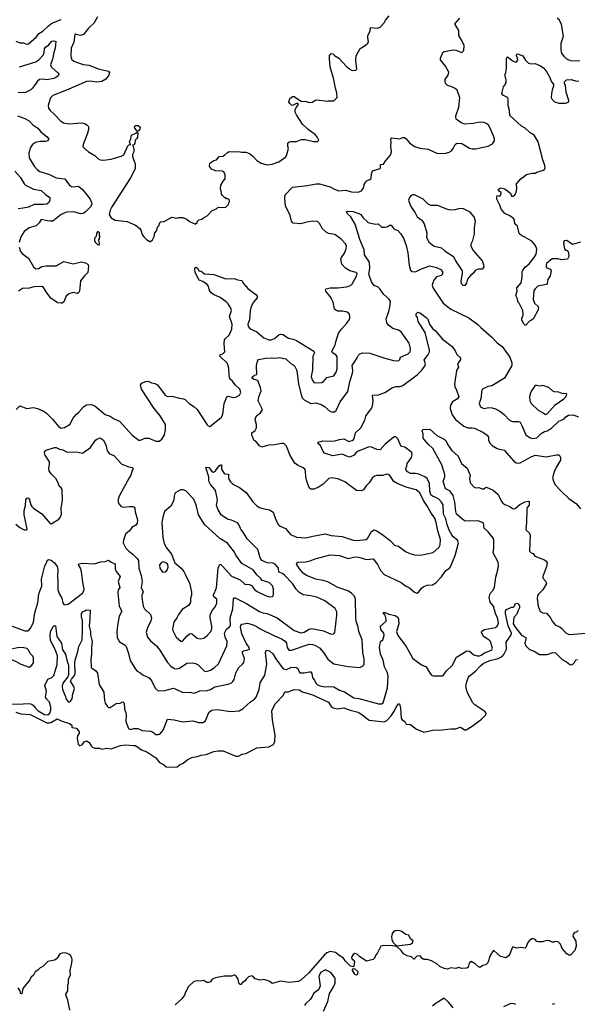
# Model space of a CAD drawing. Extents: x 2087054 to 2277909, y 548907 to 753496.
# Tile 193 of 256: x 2167202 to 2173814, y 622346 to 634012. Entities that reach past the tile are written whole.
import ezdxf

# ---------------------------------------------------------------- set-up
doc = ezdxf.new("R2010")
doc.units = 0

msp = doc.modelspace()

# ---------------------------------------------------------------- linework, layer by layer
at = {"layer": '0CON20XD'}
for points in [[(2168123, 634047), (2168085, 633973), (2168019, 633911), (2167960, 633835), (2167925, 633825), (2167865, 633841), (2167855, 633838), (2167846, 633745), (2167811, 633675), (2167808, 633585), (2167818, 633545), (2167845, 633520), (2167955, 633480), (2168025, 633474), (2168131, 633431), (2168255, 633401), (2168266, 633384), (2168258, 633355), (2168224, 633306), (2168175, 633279), (2168115, 633272), (2168035, 633285), (2167995, 633280), (2167758, 633175), (2167594, 633115), (2167569, 633085), (2167546, 633024), (2167540, 632995), (2167544, 632965), (2167563, 632935), (2167615, 632890), (2167689, 632809), (2167720, 632790), (2167785, 632776), (2167935, 632788), (2167975, 632780), (2168004, 632764), (2168016, 632745), (2168016, 632705), (2168004, 632655), (2167953, 632535), (2167952, 632505), (2168018, 632445), (2168095, 632402), (2168127, 632367), (2168155, 632353), (2168195, 632346), (2168285, 632361), (2168405, 632396), (2168435, 632411), (2168483, 632517), (2168495, 632528), (2168520, 632535), (2168512, 632542), (2168505, 632565), (2168519, 632601), (2168526, 632645), (2168581, 632669), (2168595, 632680), (2168603, 632673), (2168597, 632615), (2168585, 632596), (2168570, 632585), (2168569, 632545), (2168555, 632530), (2168540, 632525), (2168553, 632503), (2168556, 632465), (2168555, 632445), (2168541, 632415), (2168541, 632395), (2168546, 632366), (2168572, 632305), (2168572, 632245), (2168515, 632138), (2168296, 631795), (2168276, 631755), (2168264, 631705), (2168285, 631663), (2168335, 631638), (2168475, 631622), (2168575, 631577), (2168625, 631538), (2168638, 631518), (2168654, 631465), (2168675, 631440), (2168705, 631407), (2168745, 631382), (2168755, 631382)], [(2168855, 629020), (2168887, 629043), (2168918, 629095), (2168932, 629155), (2168929, 629215), (2168869, 629319), (2168796, 629406), (2168646, 629635), (2168634, 629685), (2168652, 629705), (2168695, 629725), (2168725, 629729), (2168765, 629708), (2168805, 629700), (2168836, 629685), (2168928, 629565), (2168955, 629548), (2169007, 629553), (2169095, 629528), (2169145, 629521), (2169165, 629511), (2169211, 629465), (2169268, 629428), (2169305, 629394), (2169423, 629213), (2169435, 629200), (2169457, 629193), (2169592, 629298), (2169610, 629335), (2169627, 629463), (2169658, 629542), (2169675, 629550), (2169735, 629537), (2169765, 629541), (2169810, 629565), (2169826, 629595), (2169813, 629635), (2169756, 629686), (2169725, 629730), (2169695, 629756), (2169685, 629795), (2169682, 629882), (2169665, 629938), (2169575, 630025), (2169580, 630040), (2169615, 630056), (2169633, 630075), (2169628, 630175), (2169632, 630218), (2169642, 630235), (2169687, 630275), (2169717, 630345), (2169720, 630405), (2169690, 630495), (2169712, 630565), (2169706, 630595), (2169675, 630645), (2169650, 630670), (2169580, 630720), (2169499, 630755), (2169471, 630775), (2169452, 630805), (2169442, 630855), (2169426, 630875), (2169375, 630908), (2169330, 630925), (2169284, 631015), (2169279, 631065), (2169284, 631076), (2169295, 631078), (2169313, 631065), (2169328, 631038), (2169355, 631031), (2169395, 631001), (2169505, 630994), (2169645, 630943), (2169745, 630947), (2169785, 630931), (2169835, 630922), (2169856, 630885), (2169906, 630826), (2170001, 630755), (2170019, 630735), (2170017, 630715), (2169976, 630664), (2169946, 630614), (2169934, 630564), (2169925, 630455), (2169906, 630405), (2169910, 630375), (2169935, 630348), (2170015, 630312), (2170095, 630243), (2170155, 630218), (2170185, 630218), (2170225, 630236), (2170275, 630278), (2170295, 630285), (2170323, 630283), (2170390, 630240), (2170446, 630226), (2170485, 630209), (2170689, 630085), (2170698, 630065), (2170676, 630024), (2170673, 629863), (2170660, 629785), (2170669, 629745), (2170690, 629715), (2170705, 629709), (2170785, 629714), (2170805, 629726), (2170845, 629773), (2170925, 629791), (2170956, 629834), (2170967, 629875), (2170967, 630017), (2170956, 630036), (2170911, 630065), (2170904, 630085), (2170942, 630155), (2170949, 630195), (2170984, 630296), (2171017, 630345), (2171080, 630415), (2171107, 630455), (2171117, 630475), (2171118, 630498), (2171107, 630525), (2171085, 630546), (2171035, 630558), (2170975, 630560), (2170949, 630569), (2170935, 630582), (2170917, 630665), (2170901, 630705), (2170885, 630732), (2170831, 630795), (2170827, 630815), (2170836, 630824), (2170885, 630834), (2170975, 630834), (2171077, 630847), (2171106, 630854), (2171139, 630875), (2171195, 630975), (2171203, 631005), (2171193, 631015), (2171116, 631036), (2171065, 631069), (2171021, 631115), (2171009, 631175), (2171016, 631195), (2171055, 631245), (2171072, 631295), (2171076, 631335), (2171066, 631355), (2171013, 631413), (2170940, 631465), (2170865, 631478), (2170835, 631493), (2170793, 631535), (2170755, 631598), (2170735, 631619), (2170675, 631624), (2170585, 631609), (2170535, 631594), (2170445, 631602), (2170426, 631625), (2170410, 631690), (2170354, 631805), (2170344, 631895), (2170350, 631935), (2170435, 632027), (2170615, 632046), (2170717, 632067), (2170755, 632069), (2170882, 632032), (2170935, 632003), (2170985, 631984), (2171065, 631991), (2171135, 631971), (2171215, 631969), (2171254, 631986), (2171282, 632025), (2171288, 632058), (2171305, 632092), (2171323, 632107), (2171355, 632118), (2171368, 632132), (2171374, 632186), (2171387, 632223), (2171475, 632250), (2171480, 632255), (2171482, 632295), (2171515, 632302), (2171543, 632345), (2171600, 632405), (2171609, 632445), (2171601, 632515), (2171606, 632555), (2171603, 632595), (2171615, 632612), (2171705, 632601), (2171745, 632618), (2171765, 632616), (2171785, 632601), (2171822, 632552), (2171885, 632509), (2171945, 632488), (2172046, 632476), (2172155, 632428), (2172255, 632431), (2172295, 632442), (2172320, 632460), (2172343, 632487), (2172367, 632535), (2172385, 632547), (2172445, 632546), (2172535, 632490), (2172565, 632480), (2172605, 632480), (2172755, 632512), (2172809, 632541), (2172832, 632575), (2172833, 632595), (2172820, 632635), (2172777, 632735), (2172762, 632762), (2172735, 632783), (2172705, 632794), (2172665, 632798), (2172575, 632780), (2172475, 632774), (2172435, 632789), (2172379, 632835), (2172372, 632855), (2172374, 632874), (2172410, 632975), (2172421, 633085), (2172388, 633175), (2172365, 633198), (2172326, 633216), (2172275, 633233), (2172251, 633255), (2172245, 633285), (2172248, 633305), (2172282, 633355), (2172289, 633389), (2172251, 633461), (2172191, 633535), (2172191, 633555), (2172221, 633625), (2172235, 633636), (2172345, 633654), (2172375, 633650), (2172445, 633624), (2172467, 633645), (2172471, 633705), (2172446, 633765), (2172407, 633825), (2172408, 633885), (2172364, 633955), (2172364, 633966), (2172421, 634029)], [(2168755, 631382), (2168778, 631405), (2168798, 631445), (2168803, 631487), (2168830, 631515), (2168838, 631552), (2168852, 631568), (2168865, 631610), (2168875, 631618), (2168915, 631622), (2169005, 631672), (2169065, 631662), (2169085, 631670), (2169135, 631670), (2169185, 631650), (2169215, 631620), (2169285, 631590), (2169295, 631600), (2169308, 631602), (2169310, 631625), (2169325, 631640), (2169362, 631648), (2169380, 631665), (2169425, 631688), (2169485, 631750), (2169535, 631770), (2169555, 631790), (2169625, 631788), (2169645, 631790), (2169658, 631802), (2169677, 631823), (2169680, 631845), (2169690, 631855), (2169690, 631875), (2169675, 631890), (2169655, 631890), (2169645, 631900), (2169635, 631900), (2169602, 631932), (2169593, 631943), (2169590, 631985), (2169582, 632005), (2169588, 632052), (2169615, 632100), (2169638, 632125), (2169640, 632175), (2169625, 632200), (2169605, 632218), (2169525, 632222), (2169475, 632240), (2169451, 632271), (2169458, 632312), (2169505, 632342), (2169535, 632352), (2169569, 632391), (2169610, 632395), (2169632, 632405), (2169665, 632440), (2169685, 632451), (2169745, 632446), (2169795, 632452), (2169835, 632444), (2169885, 632443), (2169926, 632426), (2169966, 632396), (2170012, 632345), (2170065, 632312), (2170134, 632294), (2170195, 632302), (2170275, 632328), (2170356, 632385), (2170371, 632415), (2170389, 632485), (2170380, 632515), (2170380, 632545), (2170395, 632560), (2170415, 632567), (2170485, 632570), (2170545, 632592), (2170585, 632592), (2170685, 632568), (2170735, 632570), (2170748, 632585), (2170735, 632618), (2170708, 632648), (2170622, 632712), (2170557, 632775), (2170484, 632885), (2170470, 632915), (2170470, 632945), (2170479, 632971), (2170508, 633008), (2170498, 633018), (2170485, 633020), (2170435, 632997), (2170425, 632999), (2170405, 633017), (2170395, 633040), (2170405, 633077), (2170435, 633100), (2170455, 633102), (2170543, 633043), (2170585, 633047), (2170635, 633032), (2170675, 633036), (2170705, 633057), (2170725, 633061), (2170855, 633048), (2170865, 633052), (2170925, 633052), (2170965, 633090), (2170963, 633145), (2170945, 633200), (2170926, 633305), (2170884, 633454), (2170874, 633545), (2170875, 633588), (2170895, 633610), (2170915, 633607), (2170935, 633587), (2170986, 633556), (2171075, 633458), (2171117, 633427), (2171145, 633410), (2171188, 633412), (2171198, 633425), (2171187, 633525), (2171190, 633585), (2171240, 633670), (2171300, 633705), (2171330, 633735), (2171338, 633755), (2171328, 633795), (2171328, 633825), (2171356, 633874), (2171360, 633920), (2171445, 633910), (2171475, 633922), (2171522, 633975), (2171538, 634005), (2171581, 634059)], [(2173626, 633956), (2173601, 634005), (2173575, 634030)], [(2167155, 633756), (2167205, 633736), (2167245, 633739), (2167285, 633721), (2167305, 633726), (2167401, 633809), (2167431, 633849), (2167476, 633874), (2167545, 633941), (2167585, 633971), (2167694, 634015)], [(2173845, 633522), (2173733, 633523), (2173690, 633545), (2173661, 633571), (2173632, 633615), (2173621, 633655), (2173624, 633735), (2173648, 633815), (2173626, 633956)], [(2167200, 633455), (2167395, 633512), (2167428, 633535), (2167479, 633591), (2167493, 633625), (2167497, 633665), (2167507, 633685), (2167547, 633713), (2167585, 633756), (2167605, 633762), (2167630, 633755), (2167624, 633675), (2167605, 633625), (2167590, 633545), (2167566, 633475), (2167575, 633453), (2167655, 633384), (2167667, 633365), (2167659, 633345), (2167632, 633325), (2167605, 633315), (2167525, 633301), (2167475, 633307), (2167435, 633302), (2167415, 633285), (2167355, 633199), (2167335, 633182), (2167265, 633144), (2167185, 633150)], [(2173852, 631375), (2173755, 631347), (2173688, 631395), (2173657, 631393), (2173649, 631365), (2173662, 631295), (2173675, 631280), (2173695, 631280), (2173710, 631255), (2173712, 631205), (2173698, 631175), (2173626, 631166), (2173585, 631180), (2173515, 631180), (2173450, 631125), (2173443, 631105), (2173446, 631076), (2173495, 631056), (2173502, 631035), (2173493, 630977), (2173466, 630934), (2173458, 630885), (2173450, 630875), (2173345, 630853), (2173313, 630825), (2173299, 630801), (2173289, 630695), (2173305, 630655), (2173350, 630615), (2173353, 630595), (2173345, 630567), (2173295, 630473), (2173265, 630448), (2173245, 630440), (2173205, 630392), (2173195, 630393), (2173175, 630414), (2173156, 630455), (2173154, 630475), (2173162, 630488), (2173171, 630515), (2173166, 630565), (2173125, 630652), (2173110, 630670), (2173104, 630705), (2173083, 630745), (2173100, 630795), (2173097, 630835), (2173148, 630895), (2173160, 630960), (2173159, 631025), (2173167, 631043), (2173195, 631081), (2173241, 631119), (2173304, 631195), (2173324, 631235), (2173334, 631294), (2173316, 631336), (2173275, 631387), (2173185, 631439), (2173155, 631450), (2173125, 631480), (2173106, 631566), (2173073, 631595), (2173067, 631635), (2173057, 631655), (2173015, 631689), (2172955, 631717), (2172910, 631765), (2172894, 631814), (2172858, 631885), (2172858, 631905), (2172865, 631930), (2172895, 631920), (2172912, 631948), (2172910, 631965), (2172880, 631985), (2172880, 632005), (2172901, 632019), (2172924, 632014), (2172956, 632006), (2173020, 631955), (2173035, 631920), (2173055, 631920), (2173072, 631935), (2173088, 631965), (2173096, 632015), (2173094, 632066), (2173143, 632127), (2173213, 632177), (2173275, 632192), (2173315, 632193), (2173335, 632206), (2173411, 632229), (2173423, 632237), (2173432, 632255), (2173430, 632285), (2173405, 632350), (2173350, 632565), (2173302, 632642), (2173255, 632671), (2173194, 632725), (2173152, 632752), (2173014, 632875), (2173009, 632935), (2172994, 632995), (2172993, 633075), (2172985, 633090), (2172929, 633119), (2172917, 633137), (2172938, 633215), (2172961, 633249), (2172970, 633275), (2172972, 633295), (2172957, 633345), (2172958, 633365), (2172967, 633385), (2172976, 633435), (2172973, 633555), (2172978, 633565), (2172985, 633572), (2173055, 633519), (2173085, 633510), (2173096, 633515), (2173107, 633535), (2173104, 633555), (2173091, 633585), (2173095, 633603), (2173104, 633606), (2173167, 633585), (2173201, 633531), (2173235, 633498), (2173265, 633487), (2173315, 633493), (2173378, 633465), (2173416, 633436), (2173452, 633392), (2173488, 633328), (2173504, 633284), (2173532, 633245), (2173533, 633225), (2173515, 633180), (2173506, 633134), (2173504, 633095), (2173508, 633078), (2173545, 633040), (2173595, 633024), (2173675, 633023), (2173708, 633035), (2173712, 633055), (2173683, 633155), (2173672, 633235), (2173662, 633255), (2173662, 633275), (2173685, 633300), (2173742, 633302), (2173805, 633282), (2173832, 633288)], [(2167175, 632871), (2167265, 632840), (2167313, 632813), (2167357, 632767), (2167418, 632725), (2167452, 632682), (2167529, 632625), (2167549, 632595), (2167532, 632578), (2167505, 632568), (2167442, 632568), (2167388, 632555), (2167355, 632532), (2167329, 632499), (2167311, 632435), (2167316, 632375), (2167372, 632275), (2167415, 632233), (2167441, 632215), (2167555, 632177), (2167635, 632139), (2167739, 632125), (2167792, 632052), (2167815, 632036), (2167845, 632030), (2167891, 632039), (2167905, 632035), (2167945, 632001), (2168000, 631935), (2168037, 631885), (2168055, 631845), (2168056, 631824), (2168040, 631795), (2167984, 631736), (2167955, 631717), (2167925, 631712), (2167845, 631734), (2167758, 631732), (2167695, 631704), (2167595, 631626), (2167565, 631623), (2167531, 631629), (2167455, 631645), (2167434, 631606), (2167399, 631571), (2167315, 631546), (2167256, 631504), (2167215, 631439), (2167197, 631373)], [(2168605, 632690), (2168595, 632690), (2168566, 632726), (2168564, 632745), (2168575, 632759), (2168605, 632757), (2168629, 632739), (2168627, 632715), (2168605, 632690)], [(2167145, 632218), (2167211, 632141), (2167255, 632066), (2167271, 632051), (2167365, 632004), (2167458, 631988), (2167509, 631939), (2167561, 631905), (2167561, 631869), (2167545, 631840), (2167525, 631828), (2167484, 631824), (2167375, 631824), (2167308, 631792), (2167245, 631778), (2167185, 631772)], [(2172485, 630862), (2172505, 630890), (2172514, 630936), (2172562, 630995), (2172596, 631024), (2172605, 631040), (2172618, 631052), (2172645, 631060), (2172695, 631060), (2172708, 631085), (2172707, 631107), (2172688, 631155), (2172580, 631280), (2172557, 631325), (2172557, 631355), (2172576, 631395), (2172594, 631476), (2172594, 631545), (2172608, 631625), (2172590, 631675), (2172545, 631730), (2172465, 631772), (2172415, 631776), (2172365, 631761), (2172305, 631756), (2172265, 631766), (2172155, 631811), (2172075, 631812), (2172046, 631826), (2171985, 631886), (2171883, 631937), (2171865, 631938), (2171845, 631928), (2171824, 631905), (2171814, 631875), (2171836, 631805), (2171855, 631774), (2171891, 631725), (2171916, 631675), (2171969, 631635), (2171999, 631595), (2172030, 631485), (2172024, 631435), (2172054, 631375), (2172117, 631327), (2172205, 631309), (2172245, 631269), (2172346, 631205), (2172368, 631155), (2172447, 631035), (2172449, 631005), (2172434, 630914), (2172437, 630885), (2172455, 630867), (2172485, 630862)], [(2170184, 630006), (2170225, 630002), (2170285, 630011), (2170334, 629996), (2170358, 629995), (2170415, 629940), (2170444, 629924), (2170465, 629904), (2170484, 629865), (2170494, 629824), (2170507, 629695), (2170542, 629555), (2170552, 629532), (2170575, 629506), (2170654, 629464), (2170715, 629472), (2170775, 629451), (2170815, 629430), (2170885, 629371), (2170905, 629364), (2170934, 629366), (2170955, 629382), (2171001, 629485), (2171092, 629608), (2171115, 629720), (2171150, 629825), (2171152, 629855), (2171143, 629915), (2171168, 629952), (2171205, 630005), (2171221, 630039), (2171237, 630053), (2171265, 630064), (2171355, 630059), (2171532, 630002), (2171635, 629974), (2171675, 629971), (2171698, 629975), (2171710, 629985), (2171718, 630015), (2171809, 630051), (2171831, 630075), (2171836, 630116), (2171820, 630180), (2171725, 630312), (2171695, 630334), (2171625, 630355), (2171575, 630393), (2171555, 630422), (2171546, 630466), (2171577, 630555), (2171593, 630625), (2171597, 630677), (2171582, 630702), (2171515, 630760), (2171472, 630822), (2171451, 630841), (2171405, 630861), (2171372, 630905), (2171342, 630995), (2171355, 631065), (2171348, 631138), (2171291, 631225), (2171288, 631285), (2171235, 631408), (2171178, 631588), (2171127, 631677), (2171084, 631715), (2171077, 631735), (2171088, 631742), (2171155, 631741), (2171225, 631714), (2171245, 631702), (2171273, 631663), (2171335, 631608), (2171415, 631591), (2171452, 631592), (2171495, 631553), (2171535, 631552), (2171567, 631563), (2171585, 631578), (2171605, 631577), (2171638, 631535), (2171685, 631514), (2171717, 631477), (2171751, 631425), (2171785, 631335), (2171805, 631250), (2171819, 631105), (2171837, 631045), (2171855, 631030), (2171895, 631024), (2171965, 631061), (2172065, 631096), (2172145, 631076), (2172195, 631052), (2172215, 631028), (2172216, 630995), (2172199, 630981), (2172145, 630966), (2172113, 630925), (2172099, 630895), (2172094, 630866), (2172105, 630831), (2172222, 630652), (2172315, 630582), (2172529, 630479), (2172635, 630400), (2172668, 630365), (2172802, 630252), (2172865, 630182), (2172921, 630141), (2173013, 630015), (2173039, 629945), (2173036, 629915), (2172950, 629765), (2172802, 629675), (2172754, 629666), (2172705, 629644), (2172691, 629635), (2172678, 629612), (2172675, 629535), (2172650, 629465), (2172664, 629424), (2172705, 629406), (2172766, 629416), (2172805, 629412), (2172845, 629400), (2172894, 629375), (2172945, 629336), (2173012, 629262), (2173045, 629253), (2173115, 629250), (2173135, 629242), (2173157, 629205), (2173205, 629094), (2173255, 629057), (2173285, 629049), (2173335, 629058), (2173385, 629111), (2173425, 629132), (2173458, 629142), (2173507, 629173), (2173595, 629256), (2173653, 629277), (2173678, 629305), (2173709, 629325), (2173765, 629332), (2173826, 629306)], [(2168145, 631340), (2168150, 631355), (2168140, 631405), (2168150, 631415), (2168150, 631435), (2168158, 631445), (2168150, 631455), (2168147, 631487), (2168135, 631500), (2168125, 631500), (2168113, 631477), (2168110, 631445), (2168090, 631425), (2168088, 631395), (2168098, 631375), (2168125, 631348), (2168145, 631340)], [(2167196, 631315), (2167212, 631265), (2167235, 631236), (2167305, 631186), (2167366, 631085), (2167395, 631059), (2167425, 631065), (2167465, 631088), (2167517, 631097), (2167635, 631097), (2167725, 631148), (2167835, 631120), (2167935, 631142), (2167983, 631133), (2168010, 631115), (2168019, 631095), (2168009, 631015), (2167971, 630979), (2167924, 630916), (2167913, 630797), (2167905, 630780), (2167885, 630768), (2167835, 630779), (2167785, 630764), (2167755, 630735), (2167725, 630670), (2167706, 630655), (2167692, 630652), (2167655, 630659), (2167575, 630708), (2167524, 630775), (2167485, 630838), (2167465, 630851), (2167375, 630848), (2167315, 630831), (2167235, 630827), (2167186, 630794)], [(2169246, 626036), (2169275, 626034), (2169339, 626061), (2169425, 626064), (2169465, 626077), (2169515, 626106), (2169675, 626138), (2169714, 626156), (2169730, 626170), (2169746, 626195), (2169766, 626274), (2169800, 626335), (2169845, 626375), (2169858, 626395), (2169867, 626445), (2169844, 626505), (2169845, 626527), (2169855, 626536), (2169895, 626541), (2169926, 626555), (2169922, 626575), (2169886, 626626), (2169837, 626735), (2169822, 626815), (2169824, 626836), (2169835, 626851), (2169905, 626862), (2169960, 626845), (2170007, 626827), (2170055, 626795), (2170225, 626712), (2170307, 626677), (2170349, 626649), (2170364, 626625), (2170374, 626575), (2170395, 626543), (2170425, 626543), (2170635, 626612), (2170675, 626610), (2170702, 626602), (2170758, 626568), (2170804, 626515), (2170854, 626435), (2170925, 626382), (2171095, 626350), (2171235, 626336), (2171268, 626352), (2171286, 626374), (2171288, 626435), (2171272, 626515), (2171262, 626665), (2171223, 626765), (2171217, 626815), (2171191, 626885), (2171186, 626926), (2171183, 627145), (2171171, 627181), (2171138, 627218), (2171094, 627244), (2170973, 627285), (2170855, 627350), (2170795, 627369), (2170714, 627384), (2170604, 627425), (2170563, 627453), (2170519, 627505), (2170488, 627558), (2170486, 627574), (2170505, 627584), (2170595, 627589), (2170645, 627599), (2170705, 627624), (2170885, 627671), (2170994, 627664), (2171095, 627629), (2171175, 627648), (2171225, 627643), (2171315, 627618), (2171395, 627626), (2171446, 627556), (2171481, 627485), (2171525, 627439), (2171725, 627342), (2171775, 627304), (2171825, 627279), (2171885, 627229), (2171915, 627218), (2171935, 627232), (2171965, 627277), (2171992, 627298), (2172035, 627314), (2172095, 627317), (2172135, 627340), (2172205, 627409), (2172256, 627485), (2172299, 627515), (2172310, 627530), (2172367, 627665), (2172404, 627815), (2172394, 627844), (2172342, 627885), (2172325, 627908), (2172293, 627965), (2172270, 628030), (2172255, 628100), (2172228, 628155), (2172222, 628265), (2172203, 628295), (2172170, 628330), (2172145, 628347), (2172095, 628365), (2172075, 628384), (2172066, 628425), (2172061, 628515), (2172035, 628574), (2172005, 628595), (2171935, 628628), (2171896, 628636), (2171835, 628636), (2171802, 628655), (2171784, 628675), (2171781, 628695), (2171794, 628725), (2171796, 628755), (2171849, 628825), (2171856, 628856), (2171850, 628885), (2171767, 628947), (2171724, 628955), (2171686, 629045), (2171660, 629070), (2171645, 629070), (2171625, 629059), (2171535, 628982), (2171475, 628916), (2171435, 628919), (2171375, 628948), (2171345, 628952), (2171215, 628901), (2171189, 628881), (2171168, 628852), (2171115, 628830), (2171088, 628835), (2171025, 628863), (2170916, 628844), (2170818, 628878), (2170799, 628895), (2170770, 628965), (2170740, 628985), (2170738, 628995), (2170744, 629006), (2170795, 629022), (2170885, 629018), (2170939, 629021), (2170995, 629039), (2171045, 629044), (2171105, 629016), (2171155, 629032), (2171169, 629051), (2171184, 629115), (2171247, 629175), (2171293, 629267), (2171305, 629315), (2171342, 629365), (2171375, 629405), (2171387, 629435), (2171393, 629495), (2171384, 629556), (2171391, 629569), (2171445, 629562), (2171533, 629595), (2171624, 629656), (2171665, 629664), (2171715, 629664), (2171745, 629676), (2171916, 629805), (2171966, 629855), (2172005, 629906), (2172013, 629935), (2171999, 629981), (2172043, 630037), (2172060, 630075), (2172060, 630095), (2172011, 630305), (2171926, 630435), (2171917, 630485), (2171903, 630505), (2171902, 630525), (2171924, 630546), (2171955, 630536), (2172021, 630485), (2172042, 630462), (2172062, 630405), (2172096, 630355), (2172128, 630328), (2172215, 630227), (2172328, 630138), (2172365, 630088), (2172386, 630045), (2172430, 630005), (2172428, 629985), (2172394, 629936), (2172403, 629895), (2172382, 629855), (2172357, 629695), (2172361, 629665), (2172383, 629623), (2172410, 629545), (2172395, 629520), (2172333, 629485), (2172309, 629445), (2172306, 629405), (2172329, 629329), (2172369, 629275), (2172470, 629195), (2172515, 629176), (2172565, 629178), (2172595, 629172), (2172692, 629125), (2172745, 629088), (2172759, 629065), (2172761, 629025), (2172780, 628990), (2172803, 628965), (2172865, 628930), (2172945, 628911), (2173060, 628780), (2173090, 628760), (2173115, 628758), (2173135, 628762), (2173265, 628834), (2173315, 628852), (2173445, 628834), (2173565, 628857), (2173598, 628855), (2173614, 628824), (2173614, 628795), (2173565, 628715), (2173538, 628655), (2173521, 628585), (2173530, 628545), (2173552, 628502), (2173621, 628425), (2173715, 628339), (2173805, 628275), (2173852, 628215)], [(2167155, 628036), (2167204, 627994), (2167255, 627966), (2167284, 627966), (2167291, 627975), (2167254, 628145), (2167256, 628195), (2167271, 628255), (2167276, 628325), (2167285, 628342), (2167295, 628346), (2167305, 628343), (2167320, 628325), (2167334, 628265), (2167345, 628243), (2167364, 628224), (2167465, 628158), (2167565, 628043), (2167575, 628040), (2167595, 628049), (2167665, 628093), (2167682, 628115), (2167697, 628155), (2167695, 628225), (2167710, 628315), (2167704, 628444), (2167694, 628464), (2167669, 628485), (2167659, 628525), (2167631, 628575), (2167575, 628631), (2167553, 628665), (2167548, 628695), (2167557, 628745), (2167555, 628775), (2167505, 628854), (2167496, 628885), (2167501, 628899), (2167517, 628913), (2167615, 628942), (2167635, 628942), (2167675, 628924), (2167715, 628914), (2167765, 628889), (2167875, 628890), (2167945, 628878), (2168040, 628945), (2168100, 629030), (2168115, 629043), (2168155, 629056), (2168190, 629035), (2168222, 628975), (2168241, 628905), (2168265, 628867), (2168317, 628847), (2168415, 628745), (2168495, 628714), (2168535, 628706), (2168547, 628695), (2168530, 628660), (2168520, 628615), (2168499, 628585), (2168382, 628365), (2168366, 628315), (2168377, 628275), (2168406, 628246), (2168435, 628236), (2168506, 628246), (2168544, 628244), (2168558, 628238), (2168568, 628225), (2168571, 628181), (2168599, 628085), (2168593, 628045), (2168578, 628022), (2168530, 627995), (2168503, 627955), (2168458, 627915), (2168433, 627845), (2168430, 627815), (2168462, 627752), (2168498, 627715), (2168545, 627680), (2168599, 627625), (2168610, 627605), (2168613, 627513), (2168643, 627425), (2168655, 627355), (2168644, 627285), (2168665, 627235), (2168651, 627195), (2168649, 627165), (2168666, 627065), (2168681, 627031), (2168754, 626964), (2168766, 626926), (2168756, 626885), (2168722, 626818), (2168701, 626755), (2168716, 626695), (2168753, 626653), (2168824, 626595), (2168864, 626544), (2168955, 626396), (2168995, 626351), (2169035, 626323), (2169065, 626320), (2169095, 626329), (2169185, 626387), (2169255, 626392), (2169285, 626385), (2169319, 626369), (2169395, 626294), (2169415, 626291), (2169465, 626306), (2169508, 626332), (2169560, 626380), (2169658, 626595), (2169661, 626645), (2169638, 626695), (2169632, 626745), (2169655, 626792), (2169691, 626819), (2169700, 626835), (2169699, 626925), (2169731, 627031), (2169738, 627152), (2169745, 627161), (2169755, 627161), (2169885, 627100), (2170045, 627001), (2170085, 626983), (2170136, 626976), (2170254, 626925), (2170455, 626774), (2170535, 626747), (2170574, 626755), (2170635, 626789), (2170665, 626797), (2170805, 626772), (2170895, 626733), (2170925, 626736), (2170939, 626751), (2170962, 626955), (2170963, 626995), (2170944, 627035), (2170819, 627125), (2170725, 627170), (2170656, 627186), (2170565, 627198), (2170511, 627231), (2170480, 627265), (2170435, 627332), (2170342, 627432), (2170319, 627449), (2170276, 627465), (2170269, 627515), (2170231, 627561), (2170205, 627572), (2170135, 627578), (2170075, 627603), (2170053, 627635), (2170024, 627735), (2169900, 627860), (2169852, 627942), (2169826, 627975), (2169801, 628031), (2169785, 628049), (2169715, 628082), (2169675, 628092), (2169621, 628121), (2169589, 628145), (2169555, 628205), (2169536, 628255), (2169546, 628326), (2169523, 628433), (2169517, 628447), (2169465, 628506), (2169445, 628545), (2169444, 628595), (2169410, 628705), (2169415, 628712), (2169445, 628706), (2169485, 628656), (2169500, 628650), (2169522, 628668), (2169566, 628725), (2169585, 628738), (2169595, 628736), (2169596, 628685), (2169626, 628636), (2169635, 628630), (2169676, 628626), (2169679, 628575), (2169703, 628535), (2169730, 628510), (2169808, 628468), (2169889, 628409), (2169968, 628298), (2170014, 628254), (2170045, 628234), (2170085, 628220), (2170165, 628206), (2170209, 628179), (2170241, 628085), (2170269, 628025), (2170290, 628010), (2170353, 627983), (2170414, 627914), (2170485, 627880), (2170595, 627874), (2170676, 627894), (2170825, 627919), (2170895, 627900), (2171025, 627889), (2171155, 627845), (2171195, 627842), (2171275, 627848), (2171305, 627853), (2171325, 627866), (2171375, 627949), (2171405, 627966), (2171437, 627957), (2171513, 627905), (2171595, 627841), (2171648, 627788), (2171695, 627776), (2171775, 627710), (2171826, 627686), (2171885, 627670), (2171955, 627667), (2172105, 627700), (2172172, 627758), (2172189, 627791), (2172192, 627855), (2172160, 627955), (2172141, 628055), (2172125, 628104), (2172080, 628165), (2172037, 628245), (2171988, 628315), (2171945, 628408), (2171903, 628443), (2171795, 628471), (2171685, 628513), (2171639, 628539), (2171590, 628610), (2171570, 628625), (2171555, 628627), (2171505, 628611), (2171435, 628611), (2171408, 628602), (2171382, 628578), (2171344, 628525), (2171310, 628490), (2171278, 628442), (2171255, 628429), (2171195, 628433), (2171056, 628536), (2170973, 628573), (2170905, 628585), (2170866, 628575), (2170800, 628510), (2170753, 628477), (2170695, 628451), (2170655, 628450), (2170635, 628465), (2170602, 628555), (2170594, 628595), (2170591, 628661), (2170581, 628685), (2170563, 628703), (2170495, 628735), (2170466, 628756), (2170409, 628849), (2170365, 628958), (2170335, 628990), (2170305, 628992), (2170225, 628973), (2170155, 628970), (2170075, 628948), (2170045, 628964), (2170015, 629002), (2169980, 629030), (2169956, 629095), (2169956, 629115), (2169995, 629146), (2170011, 629175), (2170010, 629215), (2169996, 629274), (2169998, 629295), (2170015, 629321), (2170057, 629355), (2170080, 629395), (2170029, 629495), (2170037, 629543), (2170064, 629615), (2170059, 629655), (2170025, 629738), (2169979, 629749), (2169960, 629765), (2169960, 629775), (2169985, 629799), (2170013, 629807), (2170009, 629915), (2170020, 629965), (2170033, 629987), (2170115, 630003), (2170184, 630006)], [(2173435, 629333), (2173455, 629344), (2173552, 629448), (2173655, 629520), (2173677, 629543), (2173690, 629575), (2173685, 629580), (2173635, 629582), (2173595, 629598), (2173545, 629602), (2173522, 629612), (2173475, 629653), (2173405, 629678), (2173375, 629670), (2173335, 629679), (2173315, 629677), (2173272, 629615), (2173255, 629578), (2173246, 629545), (2173251, 629495), (2173266, 629465), (2173351, 629385), (2173408, 629355), (2173435, 629333)], [(2167159, 629395), (2167205, 629437), (2167285, 629406), (2167365, 629416), (2167415, 629406), (2167478, 629378), (2167515, 629354), (2167590, 629280), (2167662, 629192), (2167695, 629174), (2167735, 629179), (2167799, 629221), (2167834, 629286), (2167873, 629335), (2167905, 629360), (2167961, 629429), (2167995, 629450), (2168055, 629451), (2168095, 629436), (2168214, 629334), (2168275, 629313), (2168322, 629282), (2168386, 629256), (2168535, 629091), (2168615, 629032), (2168635, 629032), (2168687, 629053), (2168733, 629053), (2168815, 629018), (2168855, 629020)], [(2169940, 625930), (2169985, 625962), (2170004, 625985), (2170040, 626075), (2170054, 626155), (2170108, 626245), (2170132, 626375), (2170116, 626514), (2170123, 626537), (2170135, 626542), (2170165, 626533), (2170205, 626498), (2170239, 626439), (2170325, 626321), (2170365, 626314), (2170415, 626338), (2170475, 626341), (2170498, 626325), (2170514, 626284), (2170525, 626274), (2170575, 626273), (2170635, 626286), (2170654, 626284), (2170667, 626265), (2170673, 626215), (2170696, 626186), (2170712, 626152), (2170733, 626133), (2170765, 626119), (2170815, 626108), (2170865, 626113), (2170925, 626107), (2170995, 626070), (2171055, 626048), (2171165, 625978), (2171225, 625969), (2171455, 625907), (2171492, 625908), (2171510, 625920), (2171564, 626095), (2171572, 626235), (2171564, 626275), (2171527, 626345), (2171510, 626425), (2171482, 626495), (2171467, 626575), (2171482, 626645), (2171508, 626665), (2171523, 626715), (2171520, 626745), (2171485, 626788), (2171480, 626825), (2171546, 626884), (2171549, 626911), (2171537, 626957), (2171510, 626985), (2171515, 626990), (2171535, 626988), (2171578, 626968), (2171655, 626954), (2171684, 626934), (2171694, 626905), (2171697, 626855), (2171669, 626765), (2171685, 626716), (2171784, 626585), (2171864, 626444), (2171965, 626370), (2172023, 626343), (2172070, 626265), (2172085, 626247), (2172105, 626238), (2172213, 626237), (2172225, 626242), (2172261, 626299), (2172329, 626361), (2172382, 626458), (2172505, 626534), (2172535, 626531), (2172588, 626488), (2172625, 626475), (2172655, 626475), (2172675, 626483), (2172715, 626511), (2172795, 626542), (2172808, 626565), (2172784, 626645), (2172765, 626665), (2172703, 626703), (2172677, 626755), (2172681, 626769), (2172715, 626787), (2172845, 626809), (2172865, 626826), (2172878, 626862), (2172873, 626915), (2172842, 626975), (2172820, 627065), (2172782, 627112), (2172770, 627165), (2172781, 627215), (2172815, 627252), (2172833, 627287), (2172847, 627405), (2172872, 627495), (2172880, 627545), (2172874, 627584), (2172816, 627695), (2172822, 627755), (2172824, 627844), (2172819, 627865), (2172755, 627946), (2172708, 627988), (2172700, 628045), (2172691, 628055), (2172635, 628075), (2172482, 628072), (2172459, 628085), (2172383, 628153), (2172372, 628185), (2172360, 628295), (2172342, 628375), (2172307, 628425), (2172255, 628455), (2172246, 628466), (2172225, 628545), (2172242, 628595), (2172244, 628625), (2172207, 628737), (2172101, 628931), (2172040, 628985), (2171987, 629055), (2171986, 629105), (2171974, 629136), (2171982, 629155), (2172065, 629159), (2172148, 629085), (2172235, 629041), (2172254, 629025), (2172279, 628975), (2172325, 628909), (2172402, 628842), (2172441, 628755), (2172508, 628698), (2172544, 628615), (2172534, 628575), (2172542, 628525), (2172592, 628472), (2172605, 628466), (2172645, 628469), (2172685, 628454), (2172705, 628454), (2172725, 628471), (2172736, 628474), (2172815, 628439), (2172875, 628386), (2172913, 628305), (2172931, 628285), (2172955, 628268), (2173015, 628245), (2173055, 628216), (2173075, 628219), (2173132, 628268), (2173195, 628299), (2173229, 628309), (2173243, 628303), (2173241, 628259), (2173219, 628231), (2173214, 628216), (2173213, 628055), (2173203, 627985), (2173209, 627965), (2173244, 627934), (2173253, 627903), (2173248, 627715), (2173265, 627696), (2173289, 627689), (2173309, 627655), (2173425, 627614), (2173446, 627596), (2173456, 627575), (2173450, 627535), (2173404, 627415), (2173406, 627395), (2173442, 627355), (2173447, 627333), (2173405, 627255), (2173355, 627206), (2173342, 627185), (2173337, 627155), (2173348, 627065), (2173375, 627001), (2173405, 626986), (2173450, 626980), (2173494, 626925), (2173514, 626884), (2173555, 626838), (2173607, 626817), (2173629, 626799), (2173679, 626749), (2173705, 626733), (2173725, 626729), (2173915, 626742)], [(2169115, 626643), (2169135, 626652), (2169182, 626708), (2169215, 626737), (2169235, 626741), (2169252, 626732), (2169305, 626684), (2169343, 626677), (2169384, 626686), (2169426, 626714), (2169469, 626765), (2169479, 626795), (2169481, 626825), (2169462, 626925), (2169462, 626955), (2169485, 627013), (2169512, 627045), (2169538, 627095), (2169540, 627145), (2169504, 627175), (2169499, 627195), (2169535, 627280), (2169556, 627514), (2169575, 627560), (2169586, 627556), (2169612, 627532), (2169715, 627420), (2169815, 627374), (2169872, 627325), (2169925, 627319), (2169950, 627310), (2169985, 627260), (2170017, 627237), (2170058, 627218), (2170145, 627176), (2170175, 627172), (2170195, 627177), (2170208, 627185), (2170213, 627205), (2170210, 627265), (2170199, 627305), (2170160, 627345), (2170078, 627368), (2170062, 627392), (2170014, 627434), (2169972, 627492), (2169835, 627570), (2169765, 627668), (2169749, 627705), (2169665, 627810), (2169576, 627866), (2169396, 628025), (2169323, 628145), (2169294, 628264), (2169262, 628335), (2169172, 628428), (2169142, 628442), (2169108, 628442), (2169055, 628412), (2169042, 628398), (2169032, 628368), (2169030, 628325), (2169015, 628282), (2168995, 628247), (2168921, 628185), (2168903, 628135), (2168888, 628055), (2168898, 627875), (2168914, 627804), (2168943, 627753), (2169001, 627681), (2169040, 627575), (2169115, 627512), (2169147, 627475), (2169170, 627435), (2169194, 627374), (2169215, 627340), (2169241, 627231), (2169239, 627195), (2169228, 627155), (2169228, 627105), (2169205, 627072), (2169128, 627025), (2169086, 626964), (2169067, 626925), (2169030, 626875), (2169013, 626795), (2169016, 626776), (2169058, 626698), (2169115, 626643)], [(2167095, 626833), (2167263, 626773), (2167295, 626771), (2167315, 626783), (2167333, 626807), (2167366, 626875), (2167381, 626985), (2167419, 627101), (2167430, 627210), (2167463, 627305), (2167462, 627385), (2167500, 627540), (2167520, 627575), (2167526, 627604), (2167545, 627617), (2167575, 627608), (2167615, 627575), (2167646, 627535), (2167656, 627496), (2167650, 627415), (2167654, 627355), (2167656, 627255), (2167673, 627205), (2167700, 627160), (2167712, 627102), (2167731, 627081), (2167775, 627089), (2167945, 627218), (2167964, 627245), (2167966, 627265), (2167949, 627345), (2167936, 627474), (2167925, 627515), (2167899, 627555), (2167905, 627564), (2167945, 627571), (2168085, 627565), (2168165, 627589), (2168215, 627594), (2168255, 627607), (2168285, 627585), (2168325, 627568), (2168335, 627557), (2168336, 627505), (2168344, 627475), (2168394, 627415), (2168370, 627355), (2168390, 627285), (2168369, 627255), (2168367, 627223), (2168381, 627065), (2168412, 627005), (2168382, 626945), (2168361, 626835), (2168352, 626755), (2168358, 626695), (2168380, 626645), (2168445, 626606), (2168466, 626585), (2168493, 626503), (2168511, 626421), (2168574, 626315), (2168594, 626295), (2168627, 626277), (2168667, 626245), (2168725, 626221), (2168740, 626210), (2168769, 626175), (2168810, 626090), (2168842, 626062), (2168923, 626063), (2169025, 626090), (2169045, 626085), (2169135, 626041), (2169223, 626043), (2169246, 626036)], [(2168905, 627468), (2168935, 627470), (2168952, 627488), (2168962, 627525), (2168957, 627557), (2168949, 627569), (2168925, 627582), (2168905, 627587), (2168885, 627582), (2168858, 627555), (2168862, 627515), (2168890, 627475), (2168905, 627468)], [(2167158, 625808), (2167215, 625789), (2167325, 625778), (2167525, 625683), (2167555, 625682), (2167581, 625689), (2167645, 625729), (2167693, 625703), (2167792, 625675), (2167822, 625655), (2167820, 625625), (2167875, 625619), (2167908, 625575), (2167909, 625555), (2167888, 625532), (2167884, 625496), (2167895, 625430), (2167915, 625413), (2167941, 625419), (2167968, 625455), (2167995, 625468), (2168025, 625447), (2168048, 625408), (2168065, 625391), (2168095, 625381), (2168149, 625379), (2168175, 625370), (2168235, 625379), (2168288, 625372), (2168398, 625412), (2168455, 625422), (2168543, 625413), (2168575, 625413), (2168645, 625360), (2168709, 625339), (2168815, 625265), (2168861, 625211), (2168908, 625188), (2168940, 625160), (2169055, 625154), (2169070, 625160), (2169095, 625183), (2169142, 625205), (2169183, 625237), (2169245, 625269), (2169305, 625281), (2169355, 625300), (2169415, 625304), (2169505, 625341), (2169555, 625350), (2169615, 625350), (2169765, 625288), (2169795, 625288), (2169841, 625309), (2169885, 625317), (2170015, 625383), (2170155, 625398), (2170205, 625421), (2170216, 625434), (2170229, 625465), (2170233, 625535), (2170201, 625715), (2170192, 625825), (2170232, 625905), (2170325, 626005), (2170345, 626050), (2170385, 626048), (2170455, 626075), (2170515, 626072), (2170555, 626048), (2170675, 626012), (2170863, 625925), (2170897, 625875), (2170918, 625858), (2170965, 625846), (2171045, 625859), (2171120, 625830), (2171215, 625806), (2171246, 625786), (2171345, 625714), (2171525, 625693), (2171555, 625707), (2171606, 625764), (2171648, 625822), (2171665, 625867), (2171695, 625908), (2171705, 625908), (2171718, 625855), (2171726, 625736), (2171736, 625716), (2171767, 625695), (2171784, 625664), (2171835, 625660), (2171905, 625606), (2171995, 625569), (2172115, 625600), (2172175, 625594), (2172315, 625610), (2172375, 625610), (2172425, 625628), (2172436, 625626), (2172475, 625599), (2172495, 625598), (2172565, 625640), (2172677, 625723), (2172729, 625775), (2172732, 625795), (2172716, 625815), (2172600, 625895), (2172575, 625920), (2172513, 626035), (2172498, 626075), (2172493, 626115), (2172502, 626165), (2172518, 626215), (2172530, 626235), (2172608, 626292), (2172664, 626355), (2172699, 626385), (2172775, 626421), (2172877, 626443), (2172923, 626467), (2172941, 626489), (2172973, 626555), (2172972, 626635), (2173029, 626725), (2173033, 626745), (2172995, 626831), (2172964, 626976), (2172963, 627005), (2172975, 627024), (2173035, 627052), (2173057, 627053), (2173067, 627063), (2173075, 627090), (2173095, 627100), (2173115, 627090), (2173130, 627065), (2173130, 627045), (2173107, 627005), (2173095, 626968), (2173061, 626929), (2173054, 626854), (2173079, 626809), (2173150, 626720), (2173202, 626692), (2173203, 626675), (2173190, 626625), (2173204, 626595), (2173245, 626549), (2173301, 626531), (2173365, 626490), (2173455, 626489), (2173525, 626514), (2173555, 626511), (2173635, 626430), (2173685, 626405), (2173725, 626372), (2173745, 626370), (2173767, 626383), (2173780, 626395), (2173795, 626429), (2173815, 626433)], [(2167084, 625904), (2167245, 625906), (2167315, 625910), (2167345, 625902), (2167365, 625888), (2167388, 625855), (2167421, 625825), (2167495, 625781), (2167534, 625776), (2167558, 625795), (2167571, 625835), (2167573, 625865), (2167554, 625925), (2167518, 625965), (2167508, 625985), (2167518, 626055), (2167502, 626125), (2167535, 626200), (2167585, 626219), (2167605, 626243), (2167647, 626373), (2167650, 626475), (2167631, 626531), (2167569, 626659), (2167563, 626715), (2167569, 626765), (2167602, 626828), (2167615, 626834), (2167625, 626829), (2167643, 626703), (2167696, 626626), (2167711, 626545), (2167745, 626495), (2167760, 626425), (2167782, 626365), (2167782, 626245), (2167774, 626226), (2167715, 626150), (2167704, 626114), (2167708, 626075), (2167747, 625995), (2167748, 625968), (2167775, 625930), (2167792, 625928), (2167805, 625938), (2167824, 625966), (2167831, 626025), (2167850, 626085), (2167845, 626110), (2167806, 626176), (2167815, 626200), (2167855, 626244), (2167861, 626265), (2167854, 626395), (2167858, 626422), (2167893, 626525), (2167904, 626585), (2167942, 626665), (2167946, 626774), (2167947, 626895), (2167933, 626935), (2167935, 626975), (2167955, 626999), (2167975, 627010), (2167995, 627018), (2168036, 627016), (2168035, 626915), (2168026, 626825), (2168040, 626765), (2168040, 626725), (2168060, 626645), (2168052, 626575), (2168053, 626495), (2168046, 626435), (2168050, 626335), (2168106, 626296), (2168125, 626268), (2168144, 626135), (2168201, 626045), (2168206, 625946), (2168217, 625915), (2168244, 625874), (2168255, 625862), (2168275, 625862), (2168345, 625910), (2168395, 625914), (2168425, 625930), (2168439, 625915), (2168446, 625845), (2168459, 625799), (2168463, 625775), (2168460, 625695), (2168492, 625615), (2168515, 625604), (2168555, 625614), (2168604, 625614), (2168655, 625592), (2168755, 625582), (2168775, 625574), (2168815, 625543), (2168845, 625541), (2168865, 625548), (2168902, 625595), (2168956, 625724), (2169035, 625716), (2169135, 625694), (2169255, 625704), (2169326, 625686), (2169375, 625684), (2169405, 625706), (2169443, 625805), (2169475, 625833), (2169545, 625841), (2169705, 625816), (2169805, 625824), (2169850, 625850), (2169940, 625930)], [(2167315, 626342), (2167345, 626363), (2167365, 626392), (2167366, 626446), (2167359, 626469), (2167330, 626500), (2167305, 626543), (2167285, 626561), (2167235, 626573), (2167175, 626570), (2167105, 626552), (2167070, 626535), (2167052, 626515), (2167046, 626495), (2167050, 626475), (2167064, 626455), (2167085, 626439), (2167159, 626409), (2167215, 626376), (2167315, 626342)], [(2173825, 623220), (2173805, 623200), (2173782, 623198), (2173764, 623176), (2173762, 623155), (2173796, 623096), (2173799, 623035), (2173785, 622982), (2173732, 622928), (2173715, 622929), (2173691, 622945), (2173635, 623008), (2173615, 623058), (2173585, 623088), (2173555, 623092), (2173535, 623082), (2173517, 623083), (2173485, 623099), (2173455, 623103), (2173396, 623086), (2173355, 623087), (2173332, 623092), (2173313, 623113), (2173295, 623122), (2173275, 623122), (2173245, 623102), (2173225, 623078), (2173205, 623020), (2173195, 623010), (2173145, 623021), (2173095, 623011), (2173060, 623025), (2173045, 623023), (2173006, 622924), (2172965, 622897), (2172902, 622912), (2172825, 622982), (2172815, 622980), (2172781, 622925), (2172754, 622836), (2172728, 622815), (2172692, 622805), (2172665, 622787), (2172647, 622787), (2172602, 622825), (2172555, 622853), (2172530, 622835), (2172518, 622785), (2172505, 622773), (2172445, 622770), (2172405, 622782), (2172375, 622770), (2172315, 622778), (2172275, 622764), (2172235, 622770), (2172185, 622793), (2172147, 622827), (2172085, 622863), (2172039, 622879), (2171995, 622878), (2171975, 622888), (2171956, 622916), (2171945, 622922), (2171910, 622915), (2171890, 622895), (2171885, 622880), (2171875, 622882), (2171848, 622908), (2171795, 622920), (2171754, 622944), (2171724, 622984), (2171675, 623030), (2171595, 623042), (2171565, 623038), (2171517, 623043), (2171486, 623034), (2171445, 622956), (2171421, 622925), (2171413, 622895), (2171395, 622877), (2171315, 622858), (2171237, 622907), (2171205, 622942), (2171175, 622950), (2171155, 622938), (2171138, 622905), (2171142, 622885), (2171155, 622873), (2171170, 622855), (2171165, 622800), (2171155, 622790), (2171125, 622799), (2171065, 622858), (2171041, 622891), (2171001, 622915), (2170945, 622962), (2170885, 622973), (2170845, 622957), (2170816, 622934), (2170625, 622717), (2170535, 622634), (2170505, 622616), (2170396, 622606), (2170295, 622622), (2170195, 622591), (2170166, 622615), (2170135, 622629), (2170095, 622639), (2170054, 622634), (2169995, 622650), (2169972, 622675), (2169955, 622683), (2169915, 622670), (2169888, 622645), (2169877, 622625), (2169845, 622606), (2169825, 622582), (2169815, 622580), (2169805, 622588), (2169797, 622625), (2169793, 622643), (2169770, 622680), (2169755, 622692), (2169745, 622692), (2169712, 622678), (2169625, 622680), (2169525, 622658), (2169486, 622644), (2169465, 622613), (2169445, 622603), (2169420, 622605), (2169385, 622630), (2169345, 622622), (2169306, 622626), (2169265, 622616), (2169203, 622557), (2169168, 622492), (2169155, 622453), (2169125, 622412), (2169045, 622340)], [(2171675, 623040), (2171705, 623044), (2171835, 623058), (2171861, 623075), (2171868, 623098), (2171835, 623123), (2171815, 623165), (2171779, 623175), (2171725, 623214), (2171685, 623220), (2171655, 623217), (2171634, 623206), (2171619, 623185), (2171610, 623145), (2171613, 623113), (2171629, 623079), (2171659, 623049), (2171675, 623040)], [(2167797, 622277), (2167774, 622394), (2167752, 622445), (2167750, 622465), (2167773, 622507), (2167772, 622575), (2167782, 622595), (2167782, 622645), (2167804, 622695), (2167799, 622745), (2167822, 622838), (2167824, 622875), (2167821, 622895), (2167804, 622925), (2167785, 622942), (2167746, 622956), (2167705, 622954), (2167677, 622945), (2167656, 622904), (2167635, 622881), (2167615, 622870), (2167534, 622855), (2167475, 622793), (2167445, 622780), (2167419, 622751), (2167385, 622731), (2167367, 622693), (2167335, 622665), (2167322, 622635), (2167238, 622532), (2167228, 622475), (2167225, 622470), (2167213, 622473), (2167208, 622505), (2167185, 622540)], [(2170803, 622265), (2170855, 622380), (2170874, 622475), (2170915, 622536), (2170941, 622595), (2170942, 622655), (2170893, 622723), (2170826, 622756), (2170770, 622725), (2170750, 622675), (2170766, 622565), (2170749, 622521), (2170686, 622475), (2170671, 622439), (2170647, 622403), (2170594, 622355), (2170579, 622331)], [(2171195, 622693), (2171185, 622694), (2171175, 622703), (2171150, 622745), (2171148, 622755), (2171158, 622772), (2171175, 622768), (2171210, 622735), (2171209, 622705), (2171195, 622693)], [(2172343, 622303), (2172285, 622372), (2172235, 622420), (2172128, 622352), (2172095, 622323)], [(2173085, 622343), (2173065, 622351), (2173026, 622354), (2172937, 622315)], [(2173546, 622346), (2173535, 622350), (2173515, 622342)]]:
    msp.add_lwpolyline(points, dxfattribs=at)

doc.saveas('drawing.dxf')
